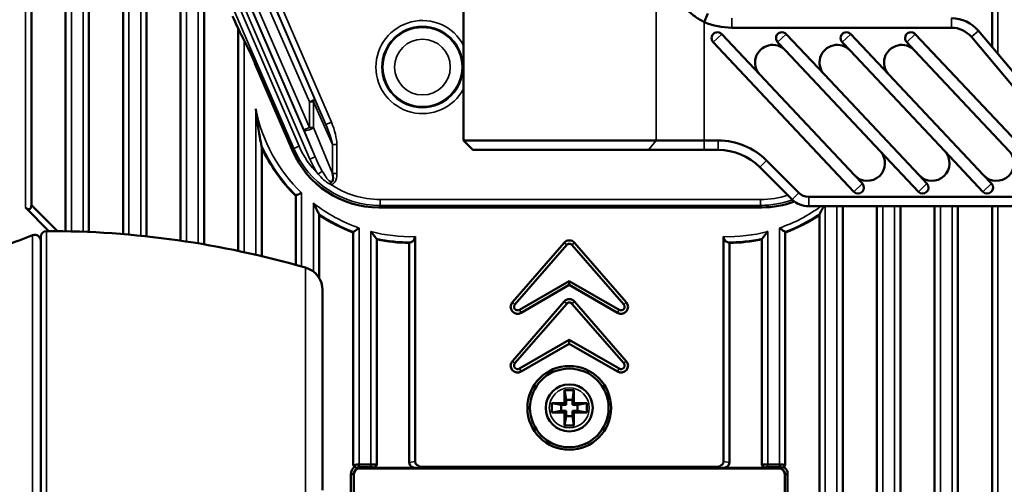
# Model space of a CAD drawing. Header units: millimetres. Extents: x 0 to 4638, y -120 to 1188.
# Tile 133 of 256: x 555 to 639, y 923 to 962. Entities that reach past the tile are written whole.
import ezdxf

# ---------------------------------------------------------------- set-up
doc = ezdxf.new("R2010")
doc.units = ezdxf.units.MM
doc.header["$LTSCALE"] = 2
for name, color, linetype, lineweight in [('Bemaßung (ISO)', 7, 'Continuous', 25), ('Sichtbar (ISO)', 7, 'Continuous', 50), ('Sichtbar schmal (ISO)', 7, 'Continuous', 35)]:
    doc.layers.add(name, color=color, linetype=linetype, lineweight=lineweight)
doc.styles.add('Notiztext (DIN)', font='isocpeur.ttf')
doc.dimstyles.new('Standard (DIN)', dxfattribs={"dimscale": 2, "dimtxt": 3.5, "dimasz": 2.5, "dimexe": 2, "dimexo": 0.5, "dimgap": 0.5, "dimtad": 1, "dimrnd": 1e-08, "dimtxsty": 'Notiztext (DIN)', "dimcen": 0.09, "dimdle": 10, "dimclrd": 256, "dimclre": 256, "dimclrt": 256, "dimadec": 0, "dimazin": 0, "dimtfac": 1, "dimtmove": 0, "dimatfit": 3, "dimfxl": 1, "dimtolj": 1, "dimtzin": 0, "dimlwd": -1, "dimlwe": -1, "dimarcsym": 0})

# ---------------------------------------------------------------- blocks, each defined once
blk = doc.blocks.new('*D37')
at = {"layer": 'Bemaßung (ISO)', "transparency": 16777216}
for p, q in [((260.895, 939.952), (260.895, 1084.205)), ((694.895, 939.352), (694.895, 1084.205)), ((265.895, 1080.205), (689.895, 1080.205))]:
    blk.add_line(p, q, dxfattribs=at)
for points in [[(265.895, 1081.038), (265.895, 1079.372), (260.895, 1080.205)], [(689.895, 1081.038), (689.895, 1079.372), (694.895, 1080.205)]]:
    blk.add_solid(points, dxfattribs=at)
at = {"layer": 'Defpoints', "color": 0, "transparency": 16777216}
for p in [(694.895, 1080.205), (260.895, 938.952), (694.895, 938.352)]:
    blk.add_point(p, dxfattribs=at)
at = {"layer": 'Bemaßung (ISO)', "transparency": 16777216, "insert": (470.545, 1088.205), "char_height": 7, "attachment_point": 1, "style": 'Notiztext (DIN)'}
blk.add_mtext('\\A1;434', dxfattribs=at)

msp = doc.modelspace()

# ---------------------------------------------------------------- linework, layer by layer
at = {"layer": 'Sichtbar (ISO)'}
for p, q in [((556.1072, 991.0766), (556.1072, 946.7033)), ((559.0072, 944.4855), (559.0072, 990.9535)), ((561.0072, 991.0488), (561.0072, 944.4198)), ((563.9072, 944.2348), (563.9072, 984.4018)), ((565.9072, 979.7658), (565.9072, 944.0451)), ((637.8822, 979.3511), (637.8822, 960.1631)), ((592.8947, 973.6019), (592.8947, 952.2019)), ((568.8072, 943.679), (568.8072, 973.0436)), ((570.8072, 968.4076), (570.8072, 943.363)), ((613.6957, 963.0126), (613.3838, 962.2783)), ((573.7072, 942.8114), (573.7072, 961.7186)), ((634.4368, 961.8019), (615.7207, 961.8019)), ((636.735, 961.5302), (645.2967, 951.3268)), ((574.8053, 959.5172), (573.95, 961.2106)), ((626.1173, 947.8485), (614.1385, 960.576)), ((614.8667, 961.2613), (618.1146, 957.8104)), ((620.2992, 959.8665), (619.6315, 960.576)), ((620.3597, 961.2613), (623.6076, 957.8104)), ((625.7922, 959.8665), (625.1245, 960.576)), ((625.8527, 961.2613), (629.1006, 957.8104)), ((631.2852, 959.8665), (630.6175, 960.576)), ((631.3457, 961.2613), (643.3245, 948.5339)), ((644.6838, 950.8126), (636.1221, 961.016)), ((620.2992, 959.8665), (628.3624, 951.2995)), ((625.7922, 959.8665), (633.8554, 951.2995)), ((631.2852, 959.8665), (639.3484, 951.2995)), ((575.1304, 958.7636), (575.1304, 958.8073)), ((578.3323, 951.3416), (575.1304, 958.7636)), ((626.1778, 949.2434), (618.1146, 957.8104)), ((631.6708, 949.2434), (623.6076, 957.8104)), ((637.1638, 949.2434), (629.1006, 957.8104)), ((609.2806, 952.2019), (592.8947, 952.2019)), ((593.6947, 951.4019), (592.8947, 952.2019)), ((609.2806, 952.2019), (613.3838, 952.2019)), ((613.3838, 952.2019), (614.5777, 952.2019)), ((575.7072, 951.6196), (575.7072, 942.3655)), ((593.6947, 951.4019), (608.624, 951.4019)), ((613.3838, 951.4019), (608.624, 951.4019)), ((614.5777, 951.4019), (613.3838, 951.4019)), ((631.6103, 947.8485), (628.3624, 951.2995)), ((637.1033, 947.8485), (633.8554, 951.2995)), ((620.863, 947.1877), (618.1132, 949.9374)), ((618.6789, 950.5031), (621.4287, 947.7533)), ((626.1778, 949.2434), (626.8455, 948.5339)), ((631.6708, 949.2434), (632.3385, 948.5339)), ((637.1638, 949.2434), (637.8315, 948.5339)), ((578.6072, 941.6216), (578.6072, 947.4922)), ((622.2772, 947.4019), (644.6476, 947.4019)), ((555.6072, 946.4962), (557.6018, 944.5016)), ((556.1072, 946.7033), (558.314, 944.4966)), ((618.2948, 946.5135), (585.6735, 946.5135)), ((644.6476, 946.6019), (622.2772, 946.6019)), ((625.1822, 863.9162), (625.1822, 946.6019)), ((628.0822, 946.6019), (628.0822, 862.6181)), ((630.0822, 861.7228), (630.0822, 946.6019)), ((632.9822, 946.6019), (632.9822, 860.4447)), ((634.9822, 859.896), (634.9822, 946.6019)), ((637.8822, 946.6019), (637.8822, 860.1773)), ((580.6072, 945.8611), (580.6072, 940.4946)), ((623.1822, 945.8611), (623.1822, 864.8114)), ((556.8942, 944.0019), (556.8942, 917.9019)), ((583.5072, 924.5508), (583.5072, 944.3712)), ((588.7598, 944.0248), (588.7598, 924.8845)), ((615.0296, 944.0248), (615.0296, 924.8845)), ((620.2822, 924.5509), (620.2822, 944.3712)), ((585.5072, 943.7897), (585.5072, 924.5935)), ((588.2598, 943.4885), (588.2598, 924.7963)), ((601.4511, 943.5046), (597.0474, 938.4388)), ((601.6709, 943.3136), (597.2672, 938.2477)), ((602.1237, 943.3136), (606.5274, 938.2477)), ((602.3435, 943.5046), (606.7471, 938.4388)), ((615.5296, 943.4885), (615.5296, 924.7963)), ((618.2822, 943.7897), (618.2822, 924.593)), ((597.6436, 937.7911), (601.8973, 940.247)), ((597.7892, 937.5389), (601.8973, 939.9108)), ((606.151, 937.7911), (601.8973, 940.247)), ((601.8973, 939.9108), (601.8973, 940.247)), ((606.0054, 937.5389), (601.8973, 939.9108)), ((580.8942, 922.4415), (580.8942, 939.4622)), ((601.4511, 938.5046), (597.0474, 933.4388)), ((601.6709, 938.3136), (597.2672, 933.2477)), ((602.1237, 938.3136), (606.5274, 933.2477)), ((602.3435, 938.5046), (606.7471, 933.4388)), ((597.6436, 932.7911), (601.8973, 935.247)), ((597.7892, 932.5389), (601.8973, 934.9108)), ((601.8973, 934.9108), (601.8973, 935.247)), ((606.151, 932.7911), (601.8973, 935.247)), ((606.0054, 932.5389), (601.8973, 934.9108)), ((601.4947, 930.9519), (601.6357, 930.1519)), ((601.4947, 930.9519), (602.2947, 930.9519)), ((601.4947, 929.8519), (601.4947, 930.9519)), ((602.2947, 930.9519), (602.1536, 930.1519)), ((602.2947, 930.9519), (602.2947, 929.8519)), ((600.3947, 929.8519), (601.4947, 929.8519)), ((600.3947, 929.8519), (601.1947, 929.7108)), ((600.3947, 929.0519), (600.3947, 929.8519)), ((601.6357, 929.7108), (601.1947, 929.7108)), ((601.1947, 929.7108), (601.1947, 929.1929)), ((601.6357, 929.7108), (601.4947, 929.8519)), ((601.6357, 930.1519), (602.1536, 930.1519)), ((601.6357, 929.7108), (601.6357, 930.1519)), ((602.1536, 930.1519), (602.1536, 929.7108)), ((602.2947, 929.8519), (602.1536, 929.7108)), ((602.5947, 929.7108), (602.1536, 929.7108)), ((602.2947, 929.8519), (603.3947, 929.8519)), ((603.3947, 929.8519), (602.5947, 929.7108)), ((602.5947, 929.1929), (602.5947, 929.7108)), ((603.3947, 929.8519), (603.3947, 929.0519)), ((600.3947, 929.0519), (601.1947, 929.1929)), ((601.4947, 929.0519), (600.3947, 929.0519)), ((601.1947, 929.1929), (601.6357, 929.1929)), ((601.4947, 929.0519), (601.6357, 929.1929)), ((601.4947, 927.9519), (601.4947, 929.0519)), ((601.4947, 927.9519), (601.6357, 928.7519)), ((601.6357, 928.7519), (601.6357, 929.1929)), ((602.1536, 928.7519), (601.6357, 928.7519)), ((602.1536, 929.1929), (602.1536, 928.7519)), ((602.1536, 929.1929), (602.5947, 929.1929)), ((602.1536, 929.1929), (602.2947, 929.0519)), ((602.2947, 927.9519), (602.1536, 928.7519)), ((602.2947, 929.0519), (602.2947, 927.9519)), ((603.3947, 929.0519), (602.2947, 929.0519)), ((603.3947, 929.0519), (602.5947, 929.1929)), ((602.2947, 927.9519), (601.4947, 927.9519)), ((584.0072, 924.6391), (585.0072, 924.6391)), ((618.7822, 924.6391), (619.7822, 924.6391)), ((583.3072, 904.8605), (583.3072, 923.8238)), ((583.5419, 923.8238), (583.3072, 923.8238)), ((583.5419, 923.8238), (583.5419, 904.8605)), ((583.5601, 904.8786), (583.5601, 923.8057)), ((583.8243, 924.3448), (583.8242, 924.3448)), ((585.0072, 924.4044), (584.0072, 924.4044)), ((584.0525, 924.2981), (619.7368, 924.2981)), ((588.88, 924.351), (585.2656, 924.351)), ((614.4093, 924.4391), (589.38, 924.4391)), ((614.9093, 924.351), (618.5237, 924.351)), ((619.7822, 924.4044), (618.7822, 924.4044)), ((619.965, 924.3449), (619.965, 924.3449)), ((620.2293, 904.8786), (620.2293, 923.8057)), ((620.2474, 904.8605), (620.2474, 923.8238)), ((620.4822, 923.8238), (620.2475, 923.8238)), ((620.4822, 923.8238), (620.4822, 904.8605))]:
    msp.add_line(p, q, dxfattribs=at)
for radius in [3.565, 3.3462, 2]:
    msp.add_circle((601.8947, 929.4519), radius, dxfattribs=at)
for centre, radius, start, end in [((634.4368, 959.6019), 3, 40, 90), ((614.5026, 960.9187), 0.5, 43.264295, 223.264295), ((619.9956, 960.9187), 0.5, 43.264295, 223.264296), ((625.4886, 960.9187), 0.5, 43.264295, 223.264296), ((630.9816, 960.9187), 0.5, 43.264295, 223.264295), ((634.4368, 959.6019), 2.2, 40, 90), ((619.2069, 958.8385), 1.5, 43.264295, 223.264295), ((624.6999, 958.8385), 1.5, 43.264295, 223.264295), ((630.1929, 958.8385), 1.5, 43.264295, 223.264295), ((614.5777, 946.4019), 5.8, 45, 90), ((588.395, 957.4519), 13.9641, 204.687295, 225.498733), ((588.395, 957.4519), 8.2859, 220.478615, 220.479414), ((614.5777, 946.4019), 5, 45, 90), ((627.2701, 950.2714), 1.5, 223.264295, 43.264295), ((632.7631, 950.2714), 1.5, 223.264295, 43.264295), ((638.2561, 950.2714), 1.5, 223.264295, 43.264295), ((626.4814, 948.1912), 0.5, 223.264295, 43.264295), ((631.9744, 948.1912), 0.5, 223.264296, 43.264295), ((637.4674, 948.1912), 0.5, 223.264296, 43.264295), ((622.2772, 948.6019), 2, 225, 270), ((622.2772, 948.6019), 1.2, 225, 270), ((588.395, 957.4519), 13.9641, 236.103089, 249.511182), ((615.3944, 957.4519), 13.9641, 290.488818, 303.896911), ((542.1807, 979.2187), 37.7824, 288.067265, 291.794659), ((556.3942, 943.6727), 0.5, 0, 111.794659), ((557.3942, 944.0019), 0.5, 90, 180), ((557.3942, 864.9452), 79.5567, 73.905849, 90), ((588.395, 957.4519), 13.9641, 258.065116, 269.445189), ((601.8973, 943.1168), 0.5912, 41, 139), ((601.8973, 943.1168), 0.3, 41, 139), ((615.3944, 957.4519), 13.9641, 270.554811, 281.934884), ((578.8942, 939.4622), 2, 0, 73.905849), ((597.4936, 938.0509), 0.5912, 139, 300), ((597.4936, 938.0509), 0.3, 139, 300), ((601.8973, 938.1168), 0.5912, 41, 139), ((601.8973, 938.1168), 0.3, 41, 139), ((606.301, 938.0509), 0.5912, 240, 41), ((606.301, 938.0509), 0.3, 240, 41), ((597.4936, 933.0509), 0.5912, 139, 300), ((597.4936, 933.0509), 0.3, 139, 300), ((606.301, 933.0509), 0.5912, 240, 41), ((606.301, 933.0509), 0.3, 240, 41)]:
    msp.add_arc(centre, radius, start, end, dxfattribs=at)
for centre, major_axis, ratio, start_param, end_param in [((573.296, 962.8148), (-0.7922, 1.8364), 0.0349208, 1.5707963, 2.6179939), ((618.1869, 980.2276), (3.6252, 18.312), 0.563738, 3.02483, 3.2519496), ((575.1324, 958.7151), (0.3961, -0.9182), 0.0349208, 1.6563691, 2.6179939), ((585.6799, 954.5184), (4.3998, 6.6898), 0.9991277, 2.5602367, 3.7229487), ((580.687, 951.0953), (-1.0024, 2.4118), 0.1914357, 2.9355273, 3.8530803), ((555.6072, 947.2033), (-0.3536, 0.8536), 0.4142136, 2.3561945, 3.9269908), ((618.2884, 954.5184), (-4.3998, 6.6898), 0.9991277, 2.5602367, 2.9140848), ((582.557, 957.4519), (-16.0397, 0), 0.9314106, 1.9342883, 1.9457204), ((621.2324, 957.4519), (16.0397, 0), 0.9314106, 4.337465, 4.348897), ((588.9669, 924.8587), (0.7018, 0.1237), 0.7016738, 3.0184942, 4.4661921), ((589.4669, 924.9469), (0.7018, 0.1237), 0.7016738, 3.0184942, 4.4661921), ((614.3225, 924.9469), (-0.7018, 0.1237), 0.7016738, 1.8169932, 3.2646911), ((614.8225, 924.8587), (-0.7018, 0.1237), 0.7016738, 1.8169932, 3.2646911), ((584.0678, 923.7904), (-0.3644, 0.3644), 0.9702875, 5.5128663, 7.0535043), ((584.0072, 924.3596), (-0.2579, 0), 0.1736482, 4.7124434, 4.9464818), ((619.7215, 923.7904), (-0.3644, -0.3644), 0.9702875, 2.3712736, 3.9119117), ((619.7821, 924.3596), (-0.2579, 0), 0.1736482, 4.4782962, 4.7123346)]:
    msp.add_ellipse(centre, major_axis=major_axis, ratio=ratio, start_param=start_param, end_param=end_param, dxfattribs=at)
for points, knots in [([(613.3838, 962.2783), (613.1418, 962.398), (612.9005, 962.5402), (612.6632, 962.7058), (612.4258, 962.8715), (612.1576, 963.093), (611.9648, 963.2723), (611.772, 963.4516), (611.58, 963.6503), (611.3909, 963.8689), (611.2964, 963.9782), (611.2026, 964.0925), (611.1097, 964.2116), (611.0169, 964.3308), (610.9064, 964.4812), (610.8341, 964.5838), (610.6894, 964.789), (610.5423, 965.0144), (610.3952, 965.2603), (610.3216, 965.3832), (610.248, 965.5112), (610.1747, 965.6443), (610.138, 965.7108), (610.1014, 965.7786), (610.065, 965.8477), (610.0285, 965.9168), (609.9772, 966.0167), (609.9559, 966.0588), (609.7856, 966.3955), (609.5416, 966.9099), (609.2806, 967.6019)], [0, 0, 0, 0, 0.125, 0.125, 0.125, 0.25, 0.25, 0.25, 0.375, 0.375, 0.375, 0.4375, 0.4375, 0.4375, 0.5, 0.5, 0.5, 0.625, 0.625, 0.625, 0.6875, 0.6875, 0.6875, 0.71875, 0.71875, 0.71875, 0.75, 0.75, 0.75, 1, 1, 1, 1]), ([(575.2072, 954.9022), (575.2082, 954.8918), (575.2092, 954.8814), (575.3421, 953.5108), (575.5304, 952.5565), (575.6473, 951.9805), (575.6634, 951.903), (575.677, 951.838)], [-1.0508214, -1.0508214, -1.0508214, -1.0508214, -1.04769171, -1.04769171, -0.63770924, -0.63770924, -0.58205534, -0.58205534, -0.58205534, -0.58205534]), ([(575.7072, 951.6196), (575.7072, 951.622), (575.7072, 951.6246), (575.7062, 951.6721), (575.6982, 951.7278), (575.6849, 951.7998), (575.6812, 951.8187), (575.677, 951.838)], [-0.339584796, -0.339584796, -0.339584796, -0.339584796, -0.338474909, -0.338474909, -0.319044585, -0.319044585, -0.312327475, -0.312327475, -0.312327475, -0.312327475]), ([(578.6374, 947.5499), (578.6316, 947.5474), (578.6268, 947.5442), (578.6122, 947.5294), (578.6073, 947.5128), (578.6072, 947.4922)], [-0.191331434, -0.191331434, -0.191331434, -0.191331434, -0.186341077, -0.186341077, -0.173089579, -0.173089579, -0.173089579, -0.173089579]), ([(578.6374, 947.5499), (578.6379, 947.5501), (578.6385, 947.5504), (578.661, 947.5597), (578.6931, 947.5732), (578.7769, 947.6084), (578.8289, 947.6303), (578.9201, 947.6689), (578.9557, 947.684), (579.0289, 947.7151), (579.0664, 947.7311), (579.1051, 947.7476), (579.1061, 947.748), (579.1072, 947.7485)], [-0.064275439, -0.064275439, -0.064275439, -0.064275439, -0.063757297, -0.063757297, -0.04487737, -0.04487737, -0.024430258, -0.024430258, -0.012264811, -0.012264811, 0, 0, 0.000344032, 0.000344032, 0.000344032, 0.000344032]), ([(580.1072, 946.8816), (580.1083, 946.8794), (580.1093, 946.8773), (580.1868, 946.7182), (580.2674, 946.5563), (580.4057, 946.2844), (580.4598, 946.1801), (580.5273, 946.0509), (580.5513, 946.0052), (580.5726, 945.965), (580.5749, 945.9607), (580.577, 945.9566)], [-0.29451626, -0.29451626, -0.29451626, -0.29451626, -0.29379559, -0.29379559, -0.24144163, -0.24144163, -0.19900555, -0.19900555, -0.17455695, -0.17455695, -0.17157589, -0.17157589, -0.17157589, -0.17157589]), ([(623.2123, 945.9566), (623.2145, 945.9607), (623.2167, 945.965), (623.238, 946.0052), (623.2621, 946.0509), (623.3296, 946.1801), (623.3836, 946.2844), (623.4779, 946.4697), (623.511, 946.5354), (623.5442, 946.6019)], [-0.122219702, -0.122219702, -0.122219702, -0.122219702, -0.119238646, -0.119238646, -0.094790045, -0.094790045, -0.052353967, -0.052353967, -0.030188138, -0.030188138, -0.030188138, -0.030188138]), ([(580.6072, 945.8611), (580.6071, 945.8748), (580.6043, 945.8903), (580.5935, 945.9227), (580.5861, 945.9394), (580.577, 945.9566)], [-0.163700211, -0.163700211, -0.163700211, -0.163700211, -0.15392359, -0.15392359, -0.144926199, -0.144926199, -0.144926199, -0.144926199]), ([(623.2123, 945.9566), (623.2032, 945.9394), (623.1958, 945.9227), (623.1851, 945.8903), (623.1823, 945.8748), (623.1822, 945.8611)], [-0.029189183, -0.029189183, -0.029189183, -0.029189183, -0.020191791, -0.020191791, -0.010415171, -0.010415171, -0.010415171, -0.010415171]), ([(583.5374, 944.4263), (583.5553, 944.4388), (583.5803, 944.4562), (583.6503, 944.505), (583.6981, 944.5384), (583.7891, 944.6023), (583.8302, 944.6313), (583.9155, 944.6916), (583.9598, 944.723), (584.0051, 944.7553), (584.0061, 944.756), (584.0072, 944.7568)], [-0.069714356, -0.069714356, -0.069714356, -0.069714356, -0.053441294, -0.053441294, -0.032164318, -0.032164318, -0.016281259, -0.016281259, 0, 0, 0.000388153, 0.000388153, 0.000388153, 0.000388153]), ([(619.7822, 944.7568), (619.7832, 944.756), (619.7843, 944.7553), (619.8295, 944.723), (619.8738, 944.6916), (619.9591, 944.6313), (620.0003, 944.6023), (620.0912, 944.5384), (620.1391, 944.505), (620.209, 944.4562), (620.2341, 944.4388), (620.252, 944.4263)], [-0.175446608, -0.175446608, -0.175446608, -0.175446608, -0.175058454, -0.175058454, -0.158777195, -0.158777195, -0.142894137, -0.142894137, -0.12161716, -0.12161716, -0.105344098, -0.105344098, -0.105344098, -0.105344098]), ([(583.5374, 944.4263), (583.5244, 944.4172), (583.5157, 944.4062), (583.5086, 944.3872), (583.5073, 944.3794), (583.5072, 944.3712)], [-0.172988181, -0.172988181, -0.172988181, -0.172988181, -0.161759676, -0.161759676, -0.1551301, -0.1551301, -0.1551301, -0.1551301]), ([(585.0072, 944.4541), (585.0083, 944.4528), (585.0093, 944.4514), (585.069, 944.3742), (585.1287, 944.2976), (585.2391, 944.1573), (585.2916, 944.091), (585.3777, 943.9832), (585.4139, 943.9381), (585.456, 943.8858), (585.4675, 943.8716), (585.477, 943.8597)], [-0.208342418, -0.208342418, -0.208342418, -0.208342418, -0.207825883, -0.207825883, -0.179052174, -0.179052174, -0.15267742, -0.15267742, -0.131486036, -0.131486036, -0.122208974, -0.122208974, -0.122208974, -0.122208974]), ([(585.5072, 943.7897), (585.507, 943.8091), (585.4988, 943.8308), (585.4805, 943.8554), (585.4788, 943.8576), (585.477, 943.8597)], [-0.152354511, -0.152354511, -0.152354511, -0.152354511, -0.136064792, -0.136064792, -0.134513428, -0.134513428, -0.134513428, -0.134513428]), ([(588.7598, 944.0248), (588.7598, 943.9694), (588.748, 943.9049), (588.7091, 943.7953), (588.672, 943.7342), (588.5901, 943.6397), (588.5281, 943.5942), (588.4595, 943.5614), (588.4453, 943.5556), (588.4308, 943.5501)], [-0.090344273, -0.090344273, -0.090344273, -0.090344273, -0.073698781, -0.073698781, -0.053554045, -0.053554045, -0.028863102, -0.028863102, -0.022834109, -0.022834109, -0.022834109, -0.022834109]), ([(615.0296, 944.0248), (615.0296, 943.9694), (615.0413, 943.9049), (615.0802, 943.7953), (615.1174, 943.7342), (615.1993, 943.6397), (615.2612, 943.5942), (615.3298, 943.5614), (615.344, 943.5556), (615.3586, 943.5501)], [0.269831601, 0.269831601, 0.269831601, 0.269831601, 0.286477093, 0.286477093, 0.306621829, 0.306621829, 0.331312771, 0.331312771, 0.337341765, 0.337341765, 0.337341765, 0.337341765]), ([(618.3123, 943.8597), (618.3106, 943.8576), (618.3089, 943.8554), (618.2906, 943.8308), (618.2823, 943.8091), (618.2822, 943.7897)], [-0.021787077, -0.021787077, -0.021787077, -0.021787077, -0.020235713, -0.020235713, -0.003945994, -0.003945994, -0.003945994, -0.003945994]), ([(618.3123, 943.8597), (618.3219, 943.8716), (618.3334, 943.8858), (618.3755, 943.9381), (618.4117, 943.9832), (618.4977, 944.091), (618.5502, 944.1573), (618.6606, 944.2976), (618.7203, 944.3742), (618.78, 944.4514), (618.7811, 944.4528), (618.7822, 944.4541)], [-0.08561691, -0.08561691, -0.08561691, -0.08561691, -0.076339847, -0.076339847, -0.055148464, -0.055148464, -0.028773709, -0.028773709, 0, 0, 0.000516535, 0.000516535, 0.000516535, 0.000516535]), ([(620.2822, 944.3712), (620.2821, 944.3794), (620.2808, 944.3872), (620.2781, 944.3942), (620.2737, 944.4062), (620.2649, 944.4172), (620.252, 944.4263)], [-0.006629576, -0.006629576, -0.006629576, -0.006629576, 0, 0, 0, 0.011228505, 0.011228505, 0.011228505, 0.011228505]), ([(583.5072, 924.5508), (583.5072, 924.5705), (583.6259, 924.6161), (583.7992, 924.6323), (583.8305, 924.6353), (583.8622, 924.6373), (583.8929, 924.638)], [0, 0, 0, 0, 0.8472018, 0.8472018, 0.8472018, 1, 1, 1, 1]), ([(583.6549, 924.4456), (583.6302, 924.4631), (583.6057, 924.4806), (583.5565, 924.5157), (583.5319, 924.5332), (583.5072, 924.5508)], [0.000001, 0.000001, 0.000001, 0.000001, 0.009091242, 0.009091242, 0.018175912, 0.018175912, 0.018175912, 0.018175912]), ([(583.8929, 924.638), (583.9116, 924.6383), (583.9306, 924.6386), (583.9688, 924.639), (583.988, 924.6391), (584.0072, 924.6391)], [-0.011541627, -0.011541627, -0.011541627, -0.011541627, -0.005770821, -0.005770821, 0, 0, 0, 0]), ([(585.0072, 924.6391), (585.1305, 924.6391), (585.2978, 924.6314), (585.3607, 924.6256), (585.3648, 924.6252), (585.369, 924.6248), (585.3733, 924.6244), (585.4334, 924.6184), (585.5069, 924.6079), (585.5072, 924.593)], [0.00000007, 0.00000007, 0.00000007, 0.00000007, 0.5, 0.5, 0.5, 0.5330172, 0.5330172, 0.5330172, 1, 1, 1, 1]), ([(585.5072, 924.593), (585.4662, 924.5519), (585.4316, 924.5172), (585.3164, 924.4019), (585.3007, 924.3861), (585.2656, 924.351)], [0.000008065, 0.000008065, 0.000008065, 0.000008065, 0.017411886, 0.017411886, 0.044349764, 0.044349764, 0.044349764, 0.044349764]), ([(618.2822, 924.593), (618.2822, 924.609), (618.3299, 924.6165), (618.4287, 924.6256), (618.5275, 924.6347), (618.6601, 924.6392), (618.7822, 924.6391)], [0.00000029, 0.00000029, 0.00000029, 0.00000029, 0.5, 0.5, 0.5, 1, 1, 1, 1]), ([(618.5237, 924.351), (618.4952, 924.3796), (618.4566, 924.4183), (618.3623, 924.5128), (618.3222, 924.5529), (618.2822, 924.593)], [0.000000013, 0.000000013, 0.000000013, 0.000000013, 0.012126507, 0.012126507, 0.021338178, 0.021338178, 0.021338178, 0.021338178]), ([(619.7822, 924.6391), (619.8014, 924.6391), (619.8206, 924.639), (619.8588, 924.6386), (619.8777, 924.6383), (619.8964, 924.6379)], [-0.011541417, -0.011541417, -0.011541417, -0.011541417, -0.005770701, -0.005770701, 0, 0, 0, 0]), ([(619.8964, 924.6379), (620.0087, 924.6356), (620.1341, 924.618), (620.208, 924.594), (620.2549, 924.5787), (620.2818, 924.5626), (620.2819, 924.5509)], [0, 0, 0, 0, 0.6119929, 0.6119929, 0.6119929, 1, 1, 1, 1]), ([(620.2819, 924.5509), (620.2573, 924.5333), (620.2328, 924.5158), (620.1835, 924.4807), (620.1591, 924.4632), (620.1344, 924.4456)], [0, 0, 0, 0, 0.009063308, 0.009063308, 0.018132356, 0.018132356, 0.018132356, 0.018132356]), ([(583.3072, 923.8238), (583.307, 923.882), (583.314, 923.9401), (583.3412, 924.0527), (583.3614, 924.1073), (583.4304, 924.2422), (583.4874, 924.3153), (583.5893, 924.4022), (583.6213, 924.4252), (583.6549, 924.4456)], [-0.075262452, -0.075262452, -0.075262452, -0.075262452, -0.05765809, -0.05765809, -0.040167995, -0.040167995, -0.01178818, -0.01178818, 0, 0, 0, 0]), ([(583.942, 924.3091), (583.8907, 924.3003), (583.841, 924.2836), (583.7403, 924.23), (583.6923, 924.1909), (583.6162, 924.0993), (583.5881, 924.049), (583.5502, 923.9398), (583.5412, 923.882), (583.5419, 923.8238)], [0.003454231, 0.003454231, 0.003454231, 0.003454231, 0.019143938, 0.019143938, 0.037686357, 0.037686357, 0.054961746, 0.054961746, 0.072490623, 0.072490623, 0.072490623, 0.072490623]), ([(583.9474, 924.4032), (583.9094, 924.4014), (583.8771, 924.3913), (583.8557, 924.3781), (583.8289, 924.3615), (583.8175, 924.3414), (583.8249, 924.3274), (583.8321, 924.3138), (583.8588, 924.3078), (583.8996, 924.308), (583.9126, 924.3081), (583.9268, 924.3085), (583.942, 924.3091)], [0, 0, 0, 0, 0.25855858, 0.25855858, 0.25855858, 0.58262575, 0.58262575, 0.58262575, 0.89932049, 0.89932049, 0.89932049, 0.99990086, 0.99990086, 0.99990086, 0.99990086]), ([(585.2656, 924.351), (585.2785, 924.3647), (585.2533, 924.3794), (585.1988, 924.3897), (585.1502, 924.3989), (585.0793, 924.4044), (585.0072, 924.4044)], [0, 0, 0, 0, 0.528769, 0.528769, 0.528769, 1, 1, 1, 1]), ([(618.7822, 924.4044), (618.7035, 924.4045), (618.6252, 924.3978), (618.5759, 924.3867), (618.532, 924.3767), (618.5123, 924.3635), (618.5237, 924.351)], [0, 0, 0, 0, 0.52876936, 0.52876936, 0.52876936, 0.99997663, 0.99997663, 0.99997663, 0.99997663]), ([(619.8476, 924.3091), (619.8539, 924.3088), (619.8599, 924.3086), (619.8658, 924.3084), (619.9101, 924.3069), (619.9439, 924.3093), (619.9582, 924.3203), (619.9728, 924.3316), (619.9679, 924.3507), (619.9472, 924.3683), (619.9264, 924.386), (619.8887, 924.4012), (619.842, 924.4032)], [0.00002106, 0.00002106, 0.00002106, 0.00002106, 0.0419481, 0.0419481, 0.0419481, 0.35578355, 0.35578355, 0.35578355, 0.67690575, 0.67690575, 0.67690575, 1, 1, 1, 1]), ([(620.2475, 923.8238), (620.2482, 923.8777), (620.2405, 923.9314), (620.2052, 924.042), (620.1755, 924.0966), (620.0997, 924.1875), (620.0563, 924.2239), (619.9578, 924.2803), (619.9037, 924.2994), (619.8476, 924.3091)], [0.003519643, 0.003519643, 0.003519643, 0.003519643, 0.019763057, 0.019763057, 0.038374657, 0.038374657, 0.055386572, 0.055386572, 0.072554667, 0.072554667, 0.072554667, 0.072554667]), ([(620.1344, 924.4456), (620.1893, 924.4123), (620.2398, 924.3718), (620.3286, 924.2784), (620.3661, 924.2261), (620.4242, 924.1165), (620.4457, 924.0603), (620.4748, 923.944), (620.4822, 923.884), (620.4822, 923.8238)], [-0.074421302, -0.074421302, -0.074421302, -0.074421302, -0.055263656, -0.055263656, -0.035963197, -0.035963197, -0.018035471, -0.018035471, 0, 0, 0, 0])]:
    msp.add_open_spline(points, degree=3, knots=knots, dxfattribs=at)
for points in [[(583.6921, 924.4175), (583.6802, 924.4259), (583.6678, 924.4352), (583.6549, 924.4456)], [(583.8305, 924.3209), (583.7844, 924.3533), (583.7383, 924.3855), (583.6922, 924.4176)], [(620.0949, 924.4161), (620.049, 924.3841), (620.0031, 924.352), (619.9573, 924.3197)], [(620.1344, 924.4456), (620.1215, 924.4354), (620.1084, 924.4255), (620.0949, 924.4161)]]:
    msp.add_open_spline(points, degree=3, dxfattribs=at)
at = {"layer": 'Sichtbar schmal (ISO)'}
for p, q in [((555.6072, 991.9519), (555.6072, 946.4962)), ((579.8042, 950.6155), (562.0355, 991.8036)), ((562.4943, 992.0015), (580.2631, 950.8134)), ((579.3082, 953.1111), (562.5162, 992.0349)), ((559.5072, 944.4738), (559.5072, 991.5059)), ((560.5072, 991.5725), (560.5072, 944.4409)), ((578.443, 951.5098), (561.3797, 991.0625)), ((561.8386, 991.2605), (578.9018, 951.7078)), ((563.6242, 990.7281), (579.767, 953.309)), ((566.8579, 986.6679), (580.2258, 955.681)), ((581.1807, 953.5517), (566.9258, 986.5945)), ((567.3847, 986.7925), (581.6395, 953.7496)), ((579.767, 955.483), (566.3991, 986.47)), ((564.4072, 944.1922), (564.4072, 983.2428)), ((565.4072, 980.9248), (565.4072, 944.0973)), ((638.3822, 980.5101), (638.3822, 959.5672)), ((569.3072, 943.6049), (569.3072, 971.8846)), ((570.3072, 969.5666), (570.3072, 943.4469)), ((609.2806, 952.2019), (609.2806, 967.6019)), ((613.3838, 962.2783), (613.3838, 952.2019)), ((615.7207, 962.6019), (615.7207, 961.8019)), ((634.4368, 962.6019), (634.4368, 961.8019)), ((636.735, 961.5302), (636.1221, 961.016)), ((574.2072, 942.705), (574.2072, 960.7015)), ((614.1385, 960.576), (614.8667, 961.2613)), ((619.6315, 960.576), (620.3597, 961.2613)), ((625.1245, 960.576), (625.8527, 961.2613)), ((630.6175, 960.576), (631.3457, 961.2613)), ((580.2258, 955.681), (579.767, 955.483)), ((580.2258, 955.681), (581.1807, 953.5517)), ((575.2072, 954.9022), (575.2072, 942.482)), ((579.767, 953.309), (579.767, 955.483)), ((580.1205, 955.483), (579.767, 955.483)), ((580.1205, 955.483), (580.1205, 953.309)), ((581.7476, 951.8548), (580.1205, 955.483)), ((579.3082, 953.1111), (579.767, 953.309)), ((580.2631, 950.8134), (579.3082, 953.1111)), ((580.1205, 953.309), (579.767, 953.309)), ((580.1205, 953.309), (581.7476, 949.3939)), ((581.6395, 953.7496), (581.1807, 953.5517)), ((608.624, 951.4019), (609.2806, 952.2019)), ((613.3838, 951.4019), (613.3838, 952.2019)), ((614.5777, 951.4019), (614.5777, 952.2019)), ((578.3323, 951.3416), (578.443, 951.5098)), ((578.9018, 951.7078), (578.443, 951.5098)), ((581.7476, 949.3939), (581.7476, 951.8548)), ((582.1012, 951.8548), (581.7476, 951.8548)), ((582.1012, 951.8548), (582.1012, 949.3939)), ((579.8042, 950.6155), (580.2631, 950.8134)), ((618.1132, 949.9374), (618.6789, 950.5031)), ((580.5087, 949.352), (580.8557, 949.6033)), ((582.1012, 949.3939), (581.7476, 949.3939)), ((581.5465, 948.494), (581.5737, 948.6952)), ((626.8455, 948.5339), (626.1173, 947.8485)), ((632.3385, 948.5339), (631.6103, 947.8485)), ((637.8315, 948.5339), (637.1033, 947.8485)), ((579.1072, 941.4815), (579.1072, 947.7485)), ((585.7841, 947.1814), (618.1842, 947.1814)), ((585.7841, 947.1814), (585.7841, 946.6817)), ((618.1842, 947.1814), (618.1842, 946.6817)), ((620.863, 947.1877), (621.4287, 947.7533)), ((622.2772, 946.6019), (622.2772, 947.4019)), ((580.1072, 946.8816), (580.1072, 941.0524)), ((585.7841, 946.6817), (585.6735, 946.5135)), ((618.1842, 946.6817), (585.7841, 946.6817)), ((618.2948, 946.5135), (618.1842, 946.6817)), ((623.6822, 946.6019), (623.6822, 864.5876)), ((624.6822, 864.14), (624.6822, 946.6019)), ((628.5822, 946.6019), (628.5822, 862.3943)), ((629.5822, 861.9466), (629.5822, 946.6019)), ((633.4822, 946.6019), (633.4822, 860.2262)), ((634.4822, 859.7886), (634.4822, 946.6019)), ((638.3822, 946.6019), (638.3822, 860.2233)), ((584.0072, 924.6391), (584.0072, 944.7568)), ((619.7822, 924.6391), (619.7822, 944.7568)), ((556.2086, 944.1369), (556.2086, 917.7668)), ((557.3942, 917.4019), (557.3942, 944.5019)), ((585.0072, 944.4541), (585.0072, 924.6391)), ((618.7822, 944.4541), (618.7822, 924.6391)), ((601.4511, 943.5046), (601.6709, 943.3136)), ((602.3435, 943.5046), (602.1237, 943.3136)), ((579.4487, 941.3838), (579.4487, 920.5199)), ((597.0474, 938.4388), (597.2672, 938.2477)), ((601.4511, 938.5046), (601.6709, 938.3136)), ((602.3435, 938.5046), (602.1237, 938.3136)), ((606.7471, 938.4388), (606.5274, 938.2477)), ((597.7892, 937.5389), (597.6436, 937.7911)), ((606.0054, 937.5389), (606.151, 937.7911)), ((597.0474, 933.4388), (597.2672, 933.2477)), ((606.7471, 933.4388), (606.5274, 933.2477)), ((597.7892, 932.5389), (597.6436, 932.7911)), ((606.0054, 932.5389), (606.151, 932.7911)), ((583.9474, 924.4032), (583.8929, 924.6379)), ((584.0072, 924.4044), (584.0072, 924.6391)), ((585.0072, 924.4044), (585.0072, 924.6391)), ((588.2598, 924.7963), (588.7598, 924.8845)), ((615.0296, 924.8845), (615.5296, 924.7963)), ((618.7822, 924.6391), (618.7822, 924.4044)), ((619.7822, 924.6391), (619.7822, 924.4044)), ((619.8964, 924.6379), (619.842, 924.4032)), ((583.5601, 923.8057), (583.5419, 923.8238)), ((583.9474, 924.4032), (584.0525, 924.2981)), ((589.38, 924.4391), (588.88, 924.351)), ((614.9093, 924.351), (614.4093, 924.4391)), ((619.7368, 924.2981), (619.842, 924.4032)), ((620.2474, 923.8238), (620.2293, 923.8057))]:
    msp.add_line(p, q, dxfattribs=at)
for centre, radius in [((589.3944, 958.4519), 3.4601), ((589.3944, 958.4519), 3.3681), ((589.3944, 958.4519), 2.3719), ((601.8947, 929.4519), 1.7)]:
    msp.add_circle(centre, radius, dxfattribs=at)
for centre, radius, start, end in [((589.3944, 958.4519), 3.9582, 27.831731, 332.168269), ((588.395, 957.4519), 13.432, 190.942457, 226.253685), ((588.395, 957.4519), 13.9018, 203.817278, 225.420823), ((588.395, 957.4519), 8.3482, 221.042127, 221.042752), ((588.395, 957.4519), 13.432, 231.901342, 250.933477), ((615.3944, 957.4519), 13.432, 289.066523, 306.121049), ((588.395, 957.4519), 13.9018, 235.780392, 249.547991), ((615.3944, 957.4519), 13.9018, 290.452009, 304.219608), ((588.395, 957.4519), 13.432, 255.391284, 271.556223), ((588.395, 957.4519), 13.9018, 257.88381, 270.147524), ((615.3944, 957.4519), 13.432, 268.443777, 284.608716), ((615.3944, 957.4519), 13.9018, 269.852476, 282.11619)]:
    msp.add_arc(centre, radius, start, end, dxfattribs=at)
for centre, major_axis, ratio, start_param, end_param in [((579.767, 955.483), (0.4562, 0.2046), 0.3787164, 5.4136701, 6.2454681), ((579.767, 953.309), (-0.4617, -0.1919), 0.3582956, 0.03739, 2.2822839), ((580.687, 953.4316), (-1.003, 2.2365), 0.2039867, 3.8428738, 4.6746718), ((580.687, 953.4316), (-1.0805, 2.4093), 0.3787164, 3.8428738, 4.6746718), ((585.7901, 954.686), (4.3993, 6.6891), 0.9992366, 2.5602367, 3.7229487), ((585.7901, 954.686), (4.1248, 6.2717), 0.9991277, 2.5602367, 2.9427398), ((580.687, 951.0953), (-1.0711, 2.5773), 0.3582956, 1.6081863, 2.1559093), ((580.687, 951.0953), (-1.0024, 2.4118), 0.1914357, 1.6081863, 2.1559093), ((580.687, 951.0953), (-1.0711, 2.5773), 0.3582956, 2.9355273, 3.8530803), ((585.7901, 954.686), (4.1248, 6.2717), 0.9991277, 3.1225089, 3.7229487), ((618.1782, 954.686), (-4.1248, 6.2717), 0.9991277, 2.5602367, 2.8743788), ((618.1782, 954.686), (-4.3993, 6.6891), 0.9992366, 2.5602367, 2.9060079)]:
    msp.add_ellipse(centre, major_axis=major_axis, ratio=ratio, start_param=start_param, end_param=end_param, dxfattribs=at)
for points, knots in [([(581.5465, 948.494), (581.5229, 948.5028), (581.4995, 948.5124), (581.4766, 948.5227), (581.3926, 948.5607), (581.3129, 948.6086), (581.2377, 948.6608), (581.1482, 948.7229), (581.0624, 948.7936), (580.9809, 948.8658), (580.8118, 949.0159), (580.6556, 949.1803), (580.5087, 949.352)], [0, 0, 0, 0, 0.0551851, 0.0551851, 0.0551851, 0.2578614, 0.2578614, 0.2578614, 0.499014, 0.499014, 0.499014, 1, 1, 1, 1]), ([(580.8557, 949.6033), (580.9586, 949.4236), (581.0649, 949.2494), (581.1867, 949.0806), (581.283, 948.9472), (581.3857, 948.8078), (581.5267, 948.7207), (581.5418, 948.7114), (581.5575, 948.7028), (581.5737, 948.6952)], [0, 0, 0, 0, 0.533348, 0.533348, 0.533348, 0.9550027, 0.9550027, 0.9550027, 1, 1, 1, 1])]:
    msp.add_open_spline(points, degree=3, knots=knots, dxfattribs=at)

# ---------------------------------------------------------------- dimensions: what is measured, and where the dimension line sits
at = {"layer": 'Bemaßung (ISO)'}
dim = msp.add_linear_dim(base=(694.8947, 1080.2049), p1=(260.8947, 938.9519), p2=(694.8947, 938.3519), angle=180, dimstyle='Standard (DIN)', override={"dimgap": 0.5, "dimdec": 2, "dimtol": 0, "dimlim": 0, "dimtp": 0, "dimtm": 0, "dimtdec": 2, "dimtofl": 0, "dimatfit": 1}, dxfattribs=at)
dim.commit()
dim.dimension.update_dxf_attribs({"geometry": '*D37', "text_midpoint": (477.8947, 1080.2049), "dimtype": 160})

doc.saveas('drawing.dxf')
